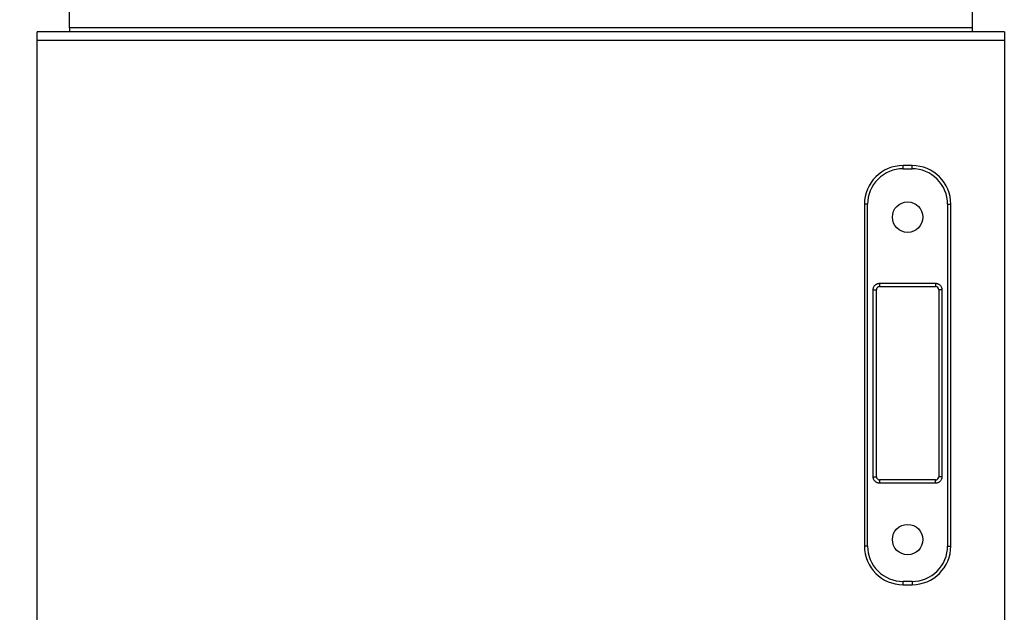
# Model space of a CAD drawing. Header units: inches. Extents: x 4 to 172, y 4 to 132.
# Tile 4 of 41: x 35 to 50, y 72 to 81. Entities that reach past the tile are written whole.
import ezdxf

# ---------------------------------------------------------------- set-up
doc = ezdxf.new("R2010")
doc.units = ezdxf.units.IN
doc.header["$LTSCALE"] = 16
doc.header["$MEASUREMENT"] = 0
doc.layers.add('DIMENSIONS', color=140, linetype='Continuous', lineweight=25)
doc.styles.add('SLDTEXTSTYLE0', font='TXT', dxfattribs={"width": 0.7})
doc.dimstyles.new('SLDDIMSTYLE1', dxfattribs={"dimtxt": 1.359375, "dimasz": 2.08, "dimexe": 0, "dimexo": 0.0625, "dimgap": 0.339844, "dimtad": 0, "dimtih": 1, "dimtoh": 1, "dimrnd": 1e-09, "dimzin": 12, "dimdsep": 46, "dimtxsty": 'SLDTEXTSTYLE0', "dimsah": 1, "dimcen": 0.09, "dimadec": 0, "dimazin": 3, "dimtfac": 1, "dimtofl": 0, "dimtmove": 0, "dimatfit": 3, "dimfxl": 0, "dimfrac": 2, "dimtolj": 1, "dimtzin": 12, "dimarcsym": 0})

# ---------------------------------------------------------------- blocks, each defined once
blk = doc.blocks.new('_D_1')
at = {"layer": 'DIMENSIONS'}
for p, q in [((38.099, 96.441), (24.353, 96.441)), ((26.353, 96.441), (26.353, 80.768)), ((23.768, 78.303), (23.311, 78.303)), ((23.311, 78.303), (23.311, 76.142)), ((28.938, 78.303), (29.395, 78.303)), ((29.395, 78.303), (29.395, 76.142)), ((23.311, 76.142), (23.768, 76.142)), ((29.395, 76.142), (28.938, 76.142)), ((26.353, 61.547), (26.353, 75.838)), ((34.458, 61.547), (24.353, 61.547))]:
    blk.add_line(p, q, dxfattribs=at)
for points in [[(26.353, 96.441), (26.033, 94.361), (26.673, 94.361)], [(26.353, 61.547), (26.673, 63.627), (26.033, 63.627)]]:
    blk.add_solid(points, dxfattribs=at)
at = {"layer": 'DIMENSIONS', "char_height": 1.3333, "attachment_point": 1, "style": 'SLDTEXTSTYLE0'}
for s, insert in [('34.89', (23.768, 80.326)), ('886.3', (23.768, 77.861))]:
    blk.add_mtext(s, dxfattribs=dict(at, insert=insert))

msp = doc.modelspace()

# ---------------------------------------------------------------- linework, layer by layer
for p, q in [((35.758, 80.609), (35.758, 80.859)), ((49.758, 80.859), (49.758, 80.609)), ((35.758, 80.547), (35.258, 80.547)), ((35.258, 80.412), (35.258, 80.547)), ((49.758, 80.609), (35.758, 80.609)), ((35.758, 80.609), (35.758, 80.547)), ((49.758, 80.547), (35.758, 80.547)), ((49.758, 80.609), (49.758, 80.547)), ((50.258, 80.547), (49.758, 80.547)), ((50.258, 80.547), (50.258, 80.412)), ((50.258, 80.412), (35.258, 80.412)), ((35.258, 61.681), (35.258, 80.412)), ((50.258, 80.412), (50.258, 61.681)), ((48.688, 78.422), (48.688, 78.472)), ((48.828, 78.472), (48.688, 78.472)), ((48.688, 78.422), (48.828, 78.422)), ((48.828, 78.422), (48.828, 78.472)), ((48.088, 77.872), (48.088, 72.572)), ((48.138, 77.872), (48.088, 77.872)), ((48.138, 72.572), (48.138, 77.872)), ((49.378, 77.872), (49.378, 72.572)), ((49.378, 77.872), (49.428, 77.872)), ((49.428, 72.572), (49.428, 77.872)), ((48.224, 73.647), (48.224, 76.547)), ((48.224, 76.547), (48.274, 76.547)), ((48.274, 73.647), (48.274, 76.547)), ((48.324, 76.647), (49.191, 76.647)), ((48.324, 76.647), (48.324, 76.597)), ((48.324, 76.597), (49.191, 76.597)), ((49.191, 76.647), (49.191, 76.597)), ((49.241, 76.547), (49.241, 73.647)), ((49.291, 76.547), (49.241, 76.547)), ((49.291, 76.547), (49.291, 73.647)), ((48.224, 73.647), (48.274, 73.647)), ((49.291, 73.647), (49.241, 73.647)), ((48.324, 73.597), (48.324, 73.547)), ((49.191, 73.597), (48.324, 73.597)), ((49.191, 73.547), (48.324, 73.547)), ((49.191, 73.547), (49.191, 73.597)), ((48.138, 72.572), (48.088, 72.572)), ((49.378, 72.572), (49.428, 72.572)), ((48.828, 72.022), (48.688, 72.022)), ((48.688, 71.972), (48.688, 72.022)), ((48.688, 71.972), (48.828, 71.972)), ((48.828, 72.022), (48.828, 71.972))]:
    msp.add_line(p, q)
for centre in [(48.758, 77.672), (48.758, 72.672)]:
    msp.add_circle(centre, 0.236)
for centre, radius, start, end in [((48.688, 77.872), 0.6, 90, 180), ((48.828, 77.872), 0.6, 0, 90), ((48.324, 76.547), 0.05, 90, 180), ((49.191, 76.547), 0.05, 0, 90), ((48.324, 73.647), 0.05, 180, 270), ((49.191, 73.647), 0.05, 270, 0), ((48.688, 72.572), 0.6, 180, 270), ((48.828, 72.572), 0.6, 270, 0)]:
    msp.add_arc(centre, radius, start, end)
for points, knots in [([(48.688, 78.422), (48.542, 78.422), (48.402, 78.364), (48.196, 78.157), (48.138, 78.018), (48.138, 77.872)], [0, 0, 0, 0, 0.5, 0.5, 1, 1, 1, 1]), ([(49.378, 77.872), (49.378, 78.018), (49.32, 78.157), (49.113, 78.364), (48.973, 78.422), (48.828, 78.422)], [0, 0, 0, 0, 0.5, 0.5, 1, 1, 1, 1]), ([(48.224, 76.547), (48.224, 76.549), (48.224, 76.553), (48.225, 76.559), (48.226, 76.565), (48.227, 76.571), (48.229, 76.578), (48.233, 76.588), (48.24, 76.602), (48.253, 76.618), (48.269, 76.631), (48.285, 76.639), (48.299, 76.644), (48.312, 76.646), (48.32, 76.646), (48.324, 76.647)], [0, 0, 0, 0, 0.040281, 0.080251, 0.120067, 0.159891, 0.199882, 0.2402, 0.370062, 0.500058, 0.62992, 0.759916, 0.840129, 0.919729, 1, 1, 1, 1]), ([(49.191, 76.647), (49.193, 76.647), (49.197, 76.647), (49.204, 76.646), (49.21, 76.645), (49.216, 76.644), (49.222, 76.642), (49.232, 76.638), (49.246, 76.631), (49.262, 76.618), (49.275, 76.602), (49.283, 76.586), (49.288, 76.572), (49.291, 76.559), (49.291, 76.551), (49.291, 76.547)], [0, 0, 0, 0, 0.040281, 0.080251, 0.120067, 0.159891, 0.199882, 0.2402, 0.370062, 0.500058, 0.62992, 0.759916, 0.840129, 0.919729, 1, 1, 1, 1]), ([(48.324, 73.547), (48.322, 73.547), (48.318, 73.547), (48.312, 73.547), (48.305, 73.548), (48.299, 73.55), (48.293, 73.551), (48.283, 73.555), (48.269, 73.562), (48.253, 73.575), (48.24, 73.591), (48.232, 73.607), (48.227, 73.622), (48.225, 73.634), (48.224, 73.642), (48.224, 73.647)], [0, 0, 0, 0, 0.040281, 0.080251, 0.120067, 0.159891, 0.199882, 0.2402, 0.370062, 0.500058, 0.62992, 0.759916, 0.840129, 0.919729, 1, 1, 1, 1]), ([(49.291, 73.647), (49.291, 73.645), (49.291, 73.64), (49.29, 73.634), (49.289, 73.628), (49.288, 73.622), (49.286, 73.616), (49.283, 73.605), (49.275, 73.591), (49.262, 73.575), (49.246, 73.562), (49.23, 73.554), (49.216, 73.55), (49.204, 73.547), (49.195, 73.547), (49.191, 73.547)], [0, 0, 0, 0, 0.040281, 0.080251, 0.120067, 0.159891, 0.199882, 0.2402, 0.370062, 0.500058, 0.62992, 0.759916, 0.840129, 0.919729, 1, 1, 1, 1]), ([(48.138, 72.572), (48.138, 72.426), (48.196, 72.286), (48.402, 72.08), (48.542, 72.022), (48.688, 72.022)], [0, 0, 0, 0, 0.5, 0.5, 1, 1, 1, 1]), ([(48.828, 72.022), (48.973, 72.022), (49.113, 72.08), (49.32, 72.286), (49.378, 72.426), (49.378, 72.572)], [0, 0, 0, 0, 0.5, 0.5, 1, 1, 1, 1])]:
    msp.add_open_spline(points, degree=3, knots=knots)

# ---------------------------------------------------------------- dimensions: what is measured, and where the dimension line sits
at = {"layer": 'DIMENSIONS'}
dim = msp.add_linear_dim(base=(26.353, 96.441), p1=(35.258, 61.547), p2=(38.899, 96.441), angle=90, dimstyle='SLDDIMSTYLE1', dxfattribs=at)
dim.commit()
dim.dimension.update_dxf_attribs({"geometry": '_D_1', "text_midpoint": (26.353, 78.303), "dimtype": 160})

doc.saveas('drawing.dxf')
